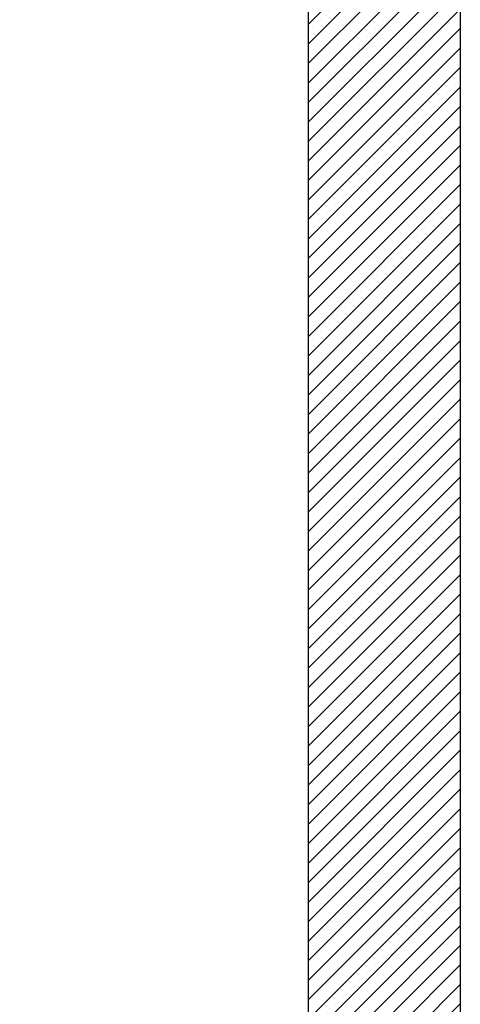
# Model space of a CAD drawing. Header units: millimetres. Extents: x 0 to 844, y -2 to 552.
# Tile 63 of 65: x 775 to 795, y 205 to 251. Entities that reach past the tile are written whole.
import ezdxf

# ---------------------------------------------------------------- set-up
doc = ezdxf.new("R2010")
doc.units = ezdxf.units.MM
doc.styles.add('SLDTEXTSTYLE0', font='GOTHIC.TTF', dxfattribs={"width": 0.913})
doc.dimstyles.new('SLDDIMSTYLE8', dxfattribs={"dimtxt": 3.5, "dimasz": 3.9624, "dimexe": 0, "dimexo": 0.0625, "dimgap": 0.875, "dimtad": 0, "dimtih": 1, "dimtoh": 1, "dimdec": 4, "dimlfac": 10, "dimzin": 12, "dimdsep": 46, "dimtxsty": 'SLDTEXTSTYLE0', "dimsah": 1, "dimcen": 0.09, "dimadec": 0, "dimazin": 3, "dimtfac": 1, "dimtdec": 0, "dimtofl": 0, "dimtmove": 0, "dimatfit": 3, "dimfxl": 1, "dimfrac": 2, "dimtolj": 1, "dimtzin": 12, "dimarcsym": 0})

# ---------------------------------------------------------------- blocks, each defined once
blk = doc.blocks.new('_D_21')
at = {"color": 7, "linetype": 'Continuous', "lineweight": 0}
for p, q in [((742.055, 179.62), (729.532, 139.947)), ((788.321, 155.755), (788.321, 130.888))]:
    blk.add_line(p, q, dxfattribs=at)
at = {"color": 7, "linetype": 'Continuous', "lineweight": 18}
for start, end in [(252.48, 260.33093), (262.45423, 270)]:
    blk.add_arc((788.321, 326.178), 192.115, start, end, dxfattribs=at)
for points in [[(730.487, 142.975), (734.086, 141.189), (734.47, 142.453)], [(788.321, 134.063), (784.366, 134.764), (784.352, 133.444)]]:
    blk.add_solid(points, dxfattribs=at)
at = {"color": 7, "linetype": 'Continuous', "lineweight": 18, "insert": (756.054, 137.919), "char_height": 3.5, "attachment_point": 1, "style": 'SLDTEXTSTYLE0'}
blk.add_mtext('18°', dxfattribs=at)

msp = doc.modelspace()

# ---------------------------------------------------------------- hatches: boundary and pattern name
at = {"linetype": 'Continuous'}
h = msp.add_hatch(dxfattribs=at)
h.set_pattern_fill('ANSI31', scale=0.2, style=0)
h.paths.add_polyline_path([(788.321325, 157.025277), (795.321325, 157.025277), (795.321325, 312.025277), (761.321325, 312.025277), (761.321325, 305.025277), (788.321325, 305.025277)], flags=0)

# ---------------------------------------------------------------- linework, layer by layer
at = {"color": 254, "linetype": 'Continuous', "lineweight": 25}
for p, q in [((795.321325, 312.025277), (795.321325, 157.025277)), ((788.321325, 305.025277), (788.321325, 157.025277))]:
    msp.add_line(p, q, dxfattribs=at)

# ---------------------------------------------------------------- dimensions: what is measured, and where the dimension line sits
at = {"color": 7, "linetype": 'Continuous', "lineweight": 18}
dim = msp.add_angular_dim_2l(base=(743.164893, 139.445535), line1=((742.437737, 180.830598), (781.055019, 303.160057)), line2=((788.321325, 157.025277), (788.321325, 305.025277)), dimstyle='SLDDIMSTYLE8', dxfattribs=at)
dim.commit()
dim.dimension.update_dxf_attribs({"geometry": '_D_21', "text_midpoint": (759.573734, 136.226179), "dimtype": 162})

doc.saveas('drawing.dxf')
